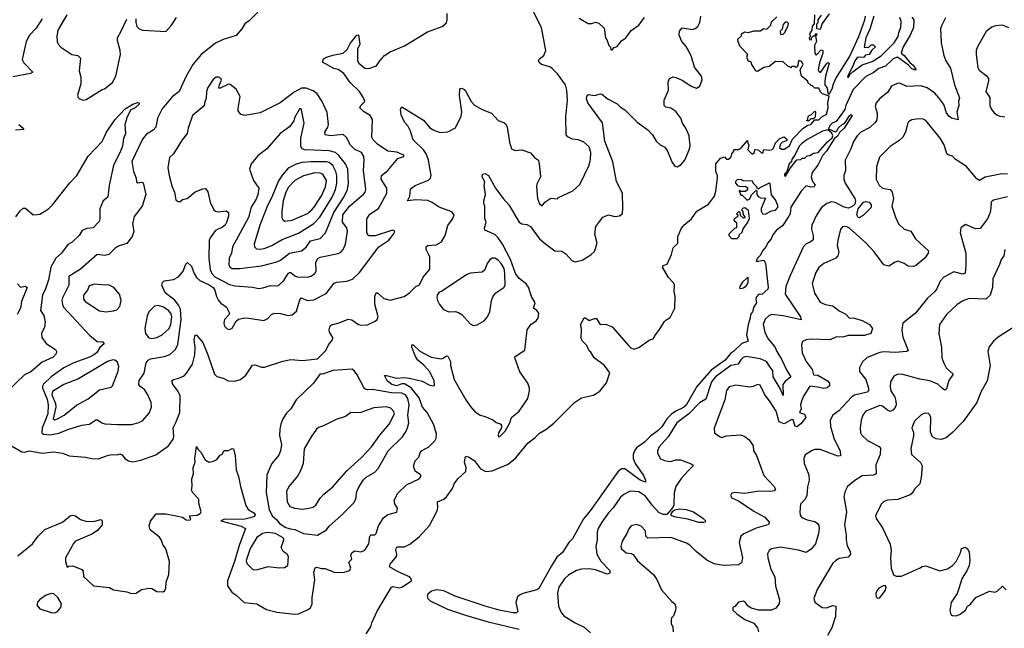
# Model space of a CAD drawing. Extents: x 1468344 to 1613994, y 525695 to 643861.
# Tile 238 of 256: x 1559898 to 1567620, y 572262 to 577037. Entities that reach past the tile are written whole.
import ezdxf

# ---------------------------------------------------------------- set-up
doc = ezdxf.new("R2010")
doc.units = 0

msp = doc.modelspace()

# ---------------------------------------------------------------- linework, layer by layer
at = {"layer": '0CON10XD'}
for points in [[(1559833.8, 573695), (1559915, 573646.5), (1559936.6, 573643.4), (1559975, 573653.8), (1560075, 573637.3), (1560165, 573647.5), (1560235, 573637.5), (1560286.6, 573616.6), (1560415, 573606), (1560465, 573593.3), (1560515, 573592.5), (1560595, 573621.2), (1560625, 573626.7), (1560663.6, 573623.6), (1560685, 573630), (1560703, 573623), (1560723.6, 573593.6), (1560752.5, 573575), (1560785, 573568), (1560848.3, 573581.7), (1560965, 573621.9), (1561065, 573694), (1561102.9, 573745), (1561108.1, 573765), (1561102.7, 573835), (1561122, 573878), (1561153.8, 573955), (1561157.3, 574085), (1561138.2, 574125), (1561100, 574175), (1561092.5, 574205), (1561104.5, 574215.5), (1561146, 574224), (1561187.3, 574242.7), (1561207.3, 574262.7), (1561254.5, 574335), (1561272.1, 574407.9), (1561274.7, 574465), (1561267.5, 574525), (1561275, 574562.5), (1561285, 574562.5), (1561335, 574503.3), (1561375, 574408.8), (1561426, 574256), (1561445, 574237.8), (1561495, 574225.7), (1561534.4, 574204.4), (1561585, 574200), (1561628.8, 574215), (1561671.1, 574248.9), (1561725, 574326.2), (1561745, 574328.8), (1561795, 574312), (1561819.5, 574310.5), (1561962, 574358), (1562025, 574370), (1562115, 574364), (1562235, 574376.7), (1562298.9, 574441.1), (1562320, 574485), (1562350.8, 574525), (1562352.9, 574545), (1562328.6, 574585), (1562324.4, 574605), (1562334, 574635), (1562345, 574643.8), (1562405, 574658.6), (1562475, 574688), (1562502.7, 574682.7), (1562555, 574646), (1562579.5, 574639.5), (1562625, 574644), (1562685, 574672), (1562701.2, 574685), (1562710.8, 574705), (1562684.5, 574805.5), (1562684.5, 574864.5), (1562695, 574893.8), (1562705, 574894), (1562755, 574850.6), (1562802.5, 574837.5), (1562913.9, 574866.1), (1562955, 574893.8), (1563005, 574943.3), (1563035, 574957.5), (1563062.7, 575017.3), (1563115, 575080), (1563116.1, 575173.9), (1563103.3, 575196.7), (1563086, 575235), (1563086.2, 575255), (1563100, 575265), (1563165, 575270.6), (1563207.1, 575295), (1563235.7, 575345), (1563255, 575423.3), (1563295, 575476.7), (1563306.2, 575505), (1563288.6, 575528.6), (1563187.4, 575567.4), (1563134.1, 575604.1), (1563098.8, 575618.8), (1563006, 575624), (1562940, 575615), (1562957.5, 575652.5), (1562964.4, 575705), (1562972, 575715), (1563000, 575735), (1563105, 575778.6), (1563120, 575795), (1563125.6, 575815), (1563104.6, 575935), (1563086.4, 575985), (1563064.7, 576015), (1562983, 576095), (1562962.3, 576162.3), (1562941.1, 576205), (1562915, 576232.5), (1562889.2, 576290.8), (1562884.2, 576335.8), (1562895, 576352.5), (1563065, 576248.1), (1563115, 576190), (1563145, 576170), (1563195, 576151.5), (1563255, 576157.5), (1563315, 576190), (1563360.7, 576279.3), (1563365.4, 576315), (1563348.3, 576441.7), (1563350, 576495), (1563365, 576500), (1563385, 576490), (1563397.5, 576475), (1563440, 576395), (1563465, 576365.6), (1563525, 576331.4), (1563597.5, 576305), (1563650, 576245), (1563695, 576231.2), (1563714.1, 576214.1), (1563722, 576195), (1563740, 576075), (1563756.2, 576025), (1563785, 576010.8), (1563836.1, 576016.1), (1563905, 575992.5), (1563936.1, 575956.1), (1563966.7, 575935), (1563976.2, 575885), (1563982.5, 575805), (1563955, 575747.5), (1563952.5, 575725), (1563960, 575635), (1563975, 575592.5), (1563995, 575577.5), (1564017.5, 575605), (1564065, 575636.7), (1564115, 575632.5), (1564125, 575642.5), (1564236.4, 575693.6), (1564290, 575745), (1564365.6, 575895), (1564375, 575940), (1564376.5, 575995), (1564365, 576038.8), (1564318.9, 576078.9), (1564277.5, 576095), (1564235, 576099.4), (1564197.9, 576117.9), (1564183.6, 576133.6), (1564180.6, 576275), (1564193.3, 576405), (1564190, 576485), (1564179.5, 576525), (1564115, 576612.9), (1564074.1, 576654.1), (1564055, 576666.2), (1563990, 576685), (1563971.1, 576701.1), (1563966.1, 576716.1), (1563971.3, 576728.7), (1564009.2, 576755), (1564024.3, 576795), (1563990.8, 576975), (1563924.3, 577104.3)], [(1561766.7, 577095), (1561700.3, 577029.7), (1561663.8, 577005), (1561640, 576965), (1561595, 576913.8), (1561495, 576880.8), (1561435, 576853.1), (1561322.3, 576765), (1561256.5, 576685), (1561204.3, 576595), (1561148, 576475), (1561095, 576432.5), (1561015, 576338.1), (1560977.9, 576265), (1560966.5, 576195), (1560945, 576170.6), (1560891.7, 576138.3), (1560860.5, 576099.5), (1560777.7, 575925), (1560791.2, 575845), (1560810.9, 575795), (1560814.6, 575765), (1560825, 575756.7), (1560855, 575761.5), (1560867.6, 575757.6), (1560886.9, 575665), (1560860, 575575), (1560796.8, 575493.2), (1560784.3, 575435), (1560792.9, 575375), (1560780.6, 575335), (1560739.1, 575280.9), (1560678.3, 575261.7), (1560647.5, 575245), (1560597.5, 575195), (1560565, 575187.1), (1560505, 575193.8), (1560375, 575079.5), (1560285, 575022.5), (1560282.9, 574955), (1560234.1, 574855), (1560229.1, 574835), (1560232.8, 574802.8), (1560242.5, 574782.5), (1560445, 574562.7), (1560505, 574513.1), (1560549.3, 574509.3), (1560560, 574495), (1560525.6, 574464.4), (1560502.9, 574427.1), (1560485, 574411.1), (1560445, 574389.1), (1560323.8, 574345), (1560245, 574304.7), (1560145.9, 574235), (1560085, 574176.4), (1560077.9, 574162.1), (1560078.4, 574145), (1560115, 574060.6), (1560122.7, 574015), (1560118, 573945), (1560095, 573884.2), (1560075.4, 573835), (1560071.6, 573795), (1560084.7, 573784.7), (1560135, 573780), (1560205, 573792), (1560275, 573823.2), (1560385, 573857.1), (1560445, 573864.4), (1560495, 573898.6), (1560508, 573898), (1560543.5, 573873.5), (1560565, 573866.2), (1560665, 573862.1), (1560775, 573861.9), (1560835, 573877.8), (1560865, 573892.9), (1560915, 573948.8), (1560933, 573997), (1560930.6, 574035), (1560904.4, 574095), (1560876.9, 574135), (1560845, 574157.1), (1560833.8, 574175), (1560834.7, 574205.3), (1560875, 574263.3), (1560890, 574345), (1560904.7, 574365.3), (1560925, 574375.5), (1561035, 574394.5), (1561075, 574411.1), (1561120.2, 574449.8), (1561139.7, 574489.7), (1561165.2, 574685), (1561159.8, 574765), (1561145, 574798.2), (1561115, 574837.1), (1561038.2, 574895), (1561011.9, 574955), (1561017.1, 574975), (1561031.8, 574988.2), (1561105, 574997.5), (1561145, 575020.8), (1561181.4, 575065), (1561200.9, 575119.1), (1561215, 575133.3), (1561245, 575104), (1561266.1, 575045), (1561284.5, 575015), (1561312.2, 574992.2), (1561385, 574957.1), (1561415.3, 574935), (1561429.1, 574915), (1561440.8, 574865), (1561456.4, 574835), (1561475, 574813.3), (1561520.5, 574780.5), (1561542.5, 574735), (1561537.9, 574722.1), (1561503.3, 574685), (1561498.9, 574655), (1561505, 574633.8), (1561525, 574611.2), (1561545, 574606), (1561565, 574616), (1561597, 574673), (1561613.2, 574686.8), (1561665, 574698.1), (1561695, 574695.6), (1561813, 574677), (1561845, 574693.3), (1561873.3, 574725), (1561895, 574734.2), (1561945, 574732.9), (1562004.2, 574715.8), (1562035, 574721.4), (1562069.1, 574750.9), (1562095, 574840), (1562105, 574856), (1562155, 574833.6), (1562205, 574840), (1562300.9, 574889.1), (1562365, 574970), (1562385, 574978.6), (1562465, 574984.5), (1562507.8, 575002.2), (1562564.4, 575055), (1562715.4, 575254.6), (1562792.6, 575307.4), (1562831.2, 575355), (1562840, 575375), (1562833.3, 575383.3), (1562815, 575382.5), (1562685, 575340.5), (1562635, 575342.2), (1562620, 575365), (1562619.7, 575440.3), (1562620.9, 575475), (1562645, 575512.5), (1562713.5, 575556.5), (1562778.5, 575675), (1562777.3, 575715), (1562733.8, 575785), (1562736.3, 575813.7), (1562784.3, 575855), (1562865, 575947.5), (1562910, 575965), (1562910, 575975), (1562855, 575998), (1562785, 576005.6), (1562705, 576060.5), (1562671.1, 576095), (1562661.1, 576115), (1562664.3, 576255), (1562648, 576285), (1562595, 576316.5), (1562565.7, 576345), (1562574.4, 576365), (1562604.5, 576395), (1562595.6, 576425), (1562562.5, 576475), (1562490, 576545), (1562441.2, 576615), (1562396.3, 576646.3), (1562363.3, 576655), (1562272.5, 576705), (1562280.7, 576729.3), (1562305, 576743.3), (1562355, 576760), (1562435.8, 576774.2), (1562465.5, 576804.5), (1562490.9, 576849.1), (1562543.3, 576915), (1562555, 576917.5), (1562565.8, 576845), (1562547.1, 576805), (1562547.1, 576715), (1562559.2, 576695), (1562605, 576656), (1562636.1, 576653.9), (1562697.5, 576675), (1562723.3, 576715), (1562760, 576755), (1562802.5, 576785), (1562915, 576830.8), (1563097.3, 576942.7), (1563212.5, 576985), (1563245, 577012.5), (1563251.2, 577035), (1563250, 577085)], [(1560267.3, 577075), (1560198.1, 576955), (1560190, 576905), (1560192, 576865), (1560198.8, 576845), (1560222.1, 576822.1), (1560307.5, 576765), (1560355, 576757.5), (1560375.5, 576735.5), (1560365.8, 576635), (1560378.6, 576585), (1560377.1, 576535), (1560352, 576445), (1560356.2, 576426.2), (1560366.1, 576416.1), (1560395, 576406), (1560419.5, 576410.5), (1560545, 576490), (1560563.6, 576493.6), (1560625.6, 576544.4), (1560651.4, 576595), (1560687.8, 576765), (1560686.7, 576795), (1560664.5, 576874.5), (1560664.3, 576895), (1560695, 576946.2), (1560738.3, 577041.7)], [(1561125, 573144.4), (1561174, 573134), (1561205, 573113.3), (1561228.3, 573111.7), (1561240, 573115), (1561230, 573145), (1561290.5, 573149.5), (1561315.6, 573164.4), (1561321.4, 573175), (1561303.9, 573243.9), (1561303.3, 573275), (1561256.7, 573325), (1561246.2, 573345), (1561251.2, 573375), (1561248, 573435), (1561261.4, 573475), (1561259.5, 573525), (1561274.2, 573565), (1561272.2, 573595), (1561285, 573687.5), (1561297.5, 573665), (1561320, 573645), (1561352.7, 573582.7), (1561385, 573566.2), (1561417.3, 573572.7), (1561445, 573586.7), (1561470.5, 573619.5), (1561485, 573627.5), (1561503, 573657), (1561535, 573656.7), (1561565, 573672.5), (1561575, 573670), (1561588, 573615), (1561596.2, 573505), (1561614.2, 573454.2), (1561630, 573375), (1561671.9, 573225), (1561689.2, 573195), (1561735, 573167.3), (1561744.4, 573155), (1561740.6, 573139.4), (1561705, 573129.1), (1561665, 573117.9), (1561500, 573115), (1561476.7, 573105), (1561635, 573063.1), (1561669.1, 573045), (1561619.1, 572910.9), (1561583.8, 572785), (1561527.5, 572635), (1561527.8, 572595), (1561561.4, 572545), (1561594.6, 572524.6), (1561657.5, 572465), (1561757.5, 572455), (1561835, 572408.6), (1561915, 572387.5), (1562055.8, 572374.2), (1562085, 572376), (1562155, 572406), (1562178, 572422), (1562193.3, 572455), (1562192.7, 572505), (1562213, 572643), (1562206.1, 572703.9), (1562215, 572737.5), (1562225, 572742.5), (1562265, 572731.2), (1562295, 572731.2), (1562365, 572702.5), (1562435, 572701.2), (1562483.6, 572716.4), (1562496, 572735), (1562479.3, 572780.7), (1562503.3, 572805), (1562495.8, 572835), (1562504.2, 572855), (1562525, 572870.6), (1562576.6, 572863.4), (1562605, 572875.8), (1562637.5, 572925), (1562643.9, 572986.1), (1562655, 572994.4), (1562683.3, 572996.7), (1562694.5, 573005.5), (1562713.3, 573065), (1562751.7, 573128.3), (1562785, 573156.2), (1562856.7, 573173.3), (1562862.5, 573205), (1562840, 573240), (1562835.7, 573265), (1562861.1, 573318.9), (1562930.9, 573389.1), (1563032.5, 573435), (1563047.5, 573455), (1563042.5, 573465), (1562998.8, 573495), (1562988, 573535), (1563000, 573575), (1563028.6, 573605), (1563039.5, 573639.5), (1563050, 573655), (1563107.5, 573685), (1563155, 573734.2), (1563165, 573753.8), (1563166.5, 573785), (1563145, 573858.6), (1563093.6, 573955), (1563058.3, 573998.3), (1563030.6, 574070.6), (1562968.5, 574148.5), (1562915, 574179.8), (1562895, 574179.1), (1562855, 574164.3), (1562817.3, 574175), (1562780, 574205), (1562760, 574245), (1562775, 574246.9), (1562856.2, 574223.8), (1562915, 574230), (1562965, 574223.3), (1563055, 574201.8), (1563115, 574168.5), (1563145, 574163.8), (1563151.2, 574168.8), (1563149.1, 574205), (1563114.7, 574275), (1563067.7, 574327.7), (1563021.5, 574365), (1563001.5, 574395), (1562972.9, 574467.1), (1562972.5, 574487.5), (1562983.6, 574486.4), (1563036.6, 574436.6), (1563125, 574390.5), (1563205, 574376.9), (1563219.3, 574380.7), (1563245, 574400.8), (1563255, 574396.2), (1563276.2, 574355), (1563277.5, 574325), (1563305.5, 574215), (1563396.9, 574055), (1563432.5, 574005), (1563465, 573966.2), (1563505, 573938), (1563555, 573922), (1563614.2, 573894.2), (1563635, 573876.7), (1563673.3, 573865), (1563675.7, 573835), (1563654.5, 573795), (1563650, 573775), (1563654, 573764), (1563665, 573766.7), (1563705, 573808.8), (1563741.4, 573875), (1563755.6, 573915), (1563815, 573965.8), (1563883.9, 574066.1), (1563897.5, 574125), (1563895.8, 574145), (1563882.9, 574185), (1563847.9, 574237.9), (1563820, 574275), (1563782.5, 574385), (1563784, 574395), (1563858.8, 574445), (1563878, 574605), (1563906.7, 574645), (1563950, 574675), (1563963.9, 574696.1), (1563970, 574735), (1563955, 574755.8), (1563928.8, 574775), (1563940.8, 574815), (1563911.1, 574865), (1563888.8, 574938.8), (1563870.9, 574965), (1563816.7, 575006.7), (1563788, 575045), (1563747, 575157), (1563686, 575276), (1563652, 575325), (1563625, 575351.2), (1563545.7, 575385.7), (1563544.2, 575405), (1563556.2, 575445), (1563546.1, 575476.1), (1563546.4, 575573.6), (1563537.5, 575595), (1563537.5, 575615), (1563552.5, 575665), (1563541.2, 575735), (1563546.1, 575766.1), (1563526.2, 575805), (1563526.7, 575816.7), (1563527.5, 575825), (1563545, 575830), (1563575.5, 575815), (1563630, 575715), (1563689.2, 575635), (1563735.3, 575585.3), (1563815, 575447.8), (1563835.3, 575435.3), (1563875, 575429.2), (1563904.4, 575415), (1563975, 575318.6), (1564024.7, 575274.7), (1564095, 575224.2), (1564151.2, 575221.2), (1564181.2, 575201.2), (1564230, 575145), (1564255, 575136.2), (1564308.3, 575151.7), (1564378.3, 575191.7), (1564405, 575217.5), (1564426, 575285), (1564410, 575355), (1564418, 575415), (1564472.1, 575487.9), (1564516.4, 575506.4), (1564565, 575494.2), (1564601.7, 575498.3), (1564625, 575517.5), (1564627.9, 575557.9), (1564626.2, 575675), (1564578.9, 575768.9), (1564551.2, 575921.2), (1564486.4, 576085), (1564468.3, 576228.3), (1564355, 576384.2), (1564343.8, 576415), (1564348.1, 576441.9), (1564360.5, 576449.5), (1564405, 576441.2), (1564453.9, 576456.1), (1564465, 576453.8), (1564512.4, 576412.4), (1564585, 576375.8), (1564609.7, 576349.7), (1564645, 576330), (1564742.2, 576232.2), (1564825, 576172), (1564861.2, 576135), (1564890, 576085), (1564922.5, 576055), (1564957, 576037), (1564978, 576005), (1565012.7, 575922.7), (1565037, 575887), (1565055, 575883.3), (1565085, 575900), (1565113.8, 575935), (1565148.9, 576015), (1565155.6, 576045), (1565149.2, 576125), (1565123.1, 576185), (1565097.1, 576225), (1565084, 576265), (1565045, 576315.7), (1565005, 576342), (1564965, 576350.8), (1564951.4, 576365), (1564953.2, 576406.8), (1564985.6, 576485), (1564983, 576547), (1564993.3, 576575), (1565022.3, 576587.7), (1565045, 576582.9), (1565099.3, 576559.3), (1565165, 576515.8), (1565205, 576500.8), (1565233.4, 576516.6), (1565251.9, 576565), (1565245, 576593.8), (1565190.8, 576665), (1565166.9, 576745), (1565143.1, 576795), (1565125, 576826.9), (1565091.8, 576865), (1565070, 576915), (1565072.1, 576947.9), (1565095, 576973.3), (1565175, 576961.2), (1565195, 576967.9), (1565216.1, 576985), (1565231.1, 577015), (1565240.4, 577065)], [(1562615, 572217.7), (1562652.7, 572275), (1562660.1, 572305), (1562703.1, 572396.9), (1562766.2, 572506.2), (1562815, 572585.3), (1562825, 572589), (1562875, 572580), (1562895, 572584.3), (1562971.7, 572635), (1562969.7, 572649.7), (1562954.9, 572664.9), (1562865.4, 572705), (1562798.5, 572745), (1562802.9, 572765), (1562853.9, 572826.1), (1562856, 572845), (1562847.1, 572875), (1562852.9, 572895), (1562865, 572901.4), (1562915, 572902.2), (1562956.8, 572923.2), (1563030, 572980), (1563111.1, 573068.9), (1563173.1, 573185), (1563178.3, 573208.3), (1563175.5, 573254.5), (1563224.1, 573275.9), (1563245.3, 573294.7), (1563292, 573358), (1563306.5, 573395), (1563334.1, 573435), (1563397.5, 573492.5), (1563400.2, 573520.2), (1563386.9, 573565), (1563390.8, 573599.2), (1563398.3, 573611.7), (1563422.5, 573605), (1563465, 573577.1), (1563512.5, 573512.5), (1563555, 573492.2), (1563605, 573497.7), (1563729.2, 573550.9), (1563789.7, 573600.3), (1563884.5, 573715), (1563941.2, 573758.8), (1563975, 573794.3), (1564025, 573822.3), (1564088.2, 573871.8), (1564249.2, 574035), (1564305, 574070), (1564397.9, 574092.1), (1564448.1, 574121.9), (1564501, 574189), (1564525.9, 574265.9), (1564483.8, 574323.8), (1564403.8, 574385), (1564378.3, 574428.3), (1564365, 574440), (1564345, 574481.2), (1564311.2, 574515), (1564302, 574535), (1564303.3, 574615), (1564297, 574643), (1564325, 574697.5), (1564337, 574697), (1564365, 574677.5), (1564405, 574692.5), (1564421.7, 574691.7), (1564450, 574645), (1564495, 574647.5), (1564545, 574627.5), (1564675, 574479.2), (1564692.3, 574462.3), (1564715, 574452.5), (1564755, 574466.4), (1564835, 574523.3), (1564867.5, 574532.5), (1564883.5, 574565), (1564911.6, 574598.4), (1564955, 574668.1), (1564965, 574680), (1565000.5, 574699.5), (1565037.3, 574772.7), (1565039.5, 574865), (1565032.2, 574905), (1565032.9, 574955), (1565025, 574973.8), (1564986.7, 575015), (1564940, 575095), (1564945, 575107.5), (1564975, 575120), (1565010, 575195), (1565022.3, 575247.7), (1565059.2, 575285), (1565059.4, 575335), (1565070.8, 575360.8), (1565085, 575395.8), (1565106.9, 575425), (1565166.3, 575473.7), (1565208.8, 575535), (1565299.5, 575590.5), (1565346.9, 575653.1), (1565358.9, 575691.1), (1565371.2, 575795), (1565370, 575815), (1565356.7, 575845), (1565356.7, 575905), (1565395, 575950), (1565425, 575960), (1565441.7, 575941.7), (1565458.3, 575941.7), (1565478.3, 575961.7), (1565482.5, 575985), (1565500, 576005), (1565500, 576015), (1565505, 576020), (1565535, 576020), (1565560, 576035), (1565605, 576090), (1565610, 576065), (1565617.5, 576057.5), (1565610, 576015), (1565642.5, 575982.5), (1565660, 575995), (1565665, 576020), (1565690, 576015), (1565715, 575992.5), (1565726.7, 575993.3), (1565735, 576020), (1565775, 576013.3), (1565800.7, 576019.3), (1565810.7, 576029.3), (1565825, 576070), (1565860, 576105), (1565895, 576117.5), (1565915, 576100), (1565915, 576090), (1565877, 576073), (1565865, 576060), (1565856.7, 576035), (1565872.2, 576022.2), (1565895, 576022.1), (1565935, 576046.2), (1565960.3, 576099.7), (1566042.7, 576187.3), (1566079.3, 576210.7), (1566103.3, 576215), (1566135, 576252.5), (1566165, 576252.5), (1566191.3, 576278.7), (1566218.3, 576291.7), (1566225.5, 576295), (1566240, 576345), (1566237.5, 576385), (1566246.7, 576436.7), (1566195, 576456.7), (1566180, 576470), (1566165, 576500), (1566135, 576500), (1566117, 576517), (1566105, 576520), (1566080, 576545), (1566080, 576555), (1566030, 576595), (1566020, 576645), (1566042.5, 576685), (1566029.3, 576709.3), (1566012.5, 576717.5), (1566002.5, 576707.5), (1566001.7, 576678.3), (1565988.3, 576661.7), (1565975, 576670), (1565955, 576670), (1565945, 576660), (1565938.3, 576668.3), (1565925, 576670), (1565885, 576707.5), (1565825, 576710), (1565775, 576670), (1565735, 576662.5), (1565685, 576630), (1565673, 576633), (1565640, 576685), (1565638.3, 576698.3), (1565625, 576710), (1565615, 576710), (1565602.5, 576735), (1565603, 576757), (1565610, 576765), (1565545, 576830), (1565530, 576875), (1565530, 576885), (1565558.3, 576911.7), (1565560, 576925), (1565585, 576942.5), (1565615, 576937.5), (1565655, 576950), (1565705, 576950), (1565735, 576967.5), (1565757, 576963), (1565790, 576995), (1565795, 577020), (1565835, 577060)], [(1566895, 577057.5), (1566910, 577035), (1566907.8, 576975), (1566882.8, 576915), (1566826.6, 576825), (1566810.8, 576775), (1566836, 576755), (1566880.3, 576700.3), (1566905, 576681.4), (1566930, 576645), (1566915, 576643.2), (1566895, 576651.3), (1566869.2, 576679.2), (1566783, 576743), (1566749.8, 576730.2), (1566687.2, 576672.7), (1566635, 576653.1), (1566590.9, 576619.1), (1566535, 576592.5), (1566435, 576489.2), (1566378.1, 576365), (1566368.5, 576331.5), (1566301.5, 576238.5), (1566270, 576225), (1566252.4, 576207.6), (1566240.7, 576180.7), (1566295, 576157.5), (1566306.4, 576163.6), (1566317.5, 576185), (1566352.3, 576217.7), (1566366.4, 576223.6), (1566405, 576282.5), (1566415, 576290), (1566425, 576290), (1566426, 576285), (1566364, 576185), (1566328.8, 576151.2), (1566315, 576126.2), (1566287.1, 576102.9), (1566225, 576006.2), (1566196.5, 575973.5), (1566156.9, 575895), (1566113, 575837), (1566106, 575805), (1566116.4, 575766.4), (1566137.5, 575745), (1566130, 575725), (1566106.4, 575723.6), (1566065, 575732.5), (1566028, 575692), (1565945, 575566.7), (1565941.5, 575515), (1565931.5, 575495), (1565880.1, 575419.9), (1565834.6, 575385), (1565805, 575350), (1565791.5, 575318.5), (1565763.3, 575285), (1565752.4, 575257.6), (1565724.4, 575225), (1565709.4, 575190.6), (1565683.9, 575166.1), (1565675, 575140), (1565735, 575150), (1565747, 575127), (1565768.8, 574935), (1565765, 574922.5), (1565718.3, 574881.7), (1565695, 574882.5), (1565676.1, 574863.9), (1565671.2, 574845), (1565676.7, 574815), (1565656.1, 574783.9), (1565646.2, 574745), (1565630, 574725), (1565627.5, 574695), (1565611.2, 574645), (1565597.5, 574565), (1565612.5, 574515), (1565562.3, 574497.7), (1565497.1, 574435), (1565471.9, 574418.1), (1565432.3, 574365), (1565321.8, 574288.2), (1565210.1, 574159.9), (1565125, 574012), (1565105, 573994.3), (1565043.7, 573966.3), (1565009, 573941), (1564973.6, 573906.4), (1564935, 573843.9), (1564905.5, 573814.5), (1564845, 573769.4), (1564798.6, 573721.4), (1564735, 573676.9), (1564720, 573655), (1564710, 573625), (1564708.9, 573595), (1564724.5, 573555), (1564790.4, 573460.4), (1564806.9, 573425), (1564805, 573410), (1564765, 573424.8), (1564645, 573512.5), (1564617.2, 573512.8), (1564588.9, 573491.1), (1564372.9, 573185), (1564320.2, 573119.8), (1564235, 572963.8), (1564205.9, 572934.1), (1564155, 572856.2), (1564110.5, 572819.5), (1564068.1, 572751.9), (1563970.6, 572575), (1563955, 572563.6), (1563843.8, 572536.2), (1563816.9, 572523.1), (1563801.8, 572508.2), (1563790.4, 572465), (1563804, 572395), (1563795.3, 572384.7), (1563765.3, 572384.8), (1563659.2, 572405), (1563549.4, 572435), (1563314.4, 572515), (1563225.8, 572555.8), (1563165.1, 572564.9), (1563127.3, 572552.7), (1563099, 572531), (1563093.3, 572515), (1563098.1, 572495), (1563116.6, 572476.6), (1563252.4, 572412.4), (1563395.5, 572365), (1563571.9, 572311.9), (1563814.4, 572255)], [(1566132.5, 577075), (1566130, 577005), (1566113, 576987), (1566110, 576955), (1566092.5, 576925), (1566100, 576905), (1566090, 576895), (1566091.7, 576881.7), (1566105, 576880), (1566111.7, 576898.3), (1566125, 576910), (1566140, 576910), (1566140, 576925), (1566148.3, 576928.3), (1566150, 576915), (1566140, 576910), (1566146.7, 576865), (1566132.5, 576835), (1566133.6, 576773.6), (1566145, 576760), (1566185, 576800), (1566196.7, 576796.7), (1566196.2, 576775), (1566170.7, 576699.3), (1566160, 576645), (1566165, 576632.5), (1566178.3, 576621.7), (1566225, 576690), (1566235, 576700), (1566246.4, 576696.4), (1566218.8, 576595), (1566213.6, 576553.6), (1566212.5, 576525), (1566230, 576500), (1566235, 576460), (1566247, 576453), (1566270, 576495), (1566280, 576535), (1566300, 576575), (1566407, 576747), (1566480, 576905), (1566527.5, 577035), (1566532.5, 577065)], [(1566175, 576960), (1566150, 576965), (1566150, 577005), (1566160, 577015), (1566160, 577035), (1566187, 577073)], [(1566247, 577083), (1566193, 577007), (1566175, 576960)], [(1566597.5, 577065), (1566565.9, 576964.1), (1566533.9, 576896.1), (1566521.7, 576821.7), (1566555, 576820), (1566575, 576840), (1566595, 576840), (1566610, 576825), (1566581.7, 576798.3), (1566560, 576765), (1566531.7, 576758.3), (1566515, 576740), (1566475, 576742.5), (1566463.6, 576736.4), (1566447.5, 576715), (1566436.7, 576685), (1566392.5, 576595), (1566390, 576585), (1566395, 576582.5), (1566397.5, 576592.5), (1566405, 576593.8), (1566406.7, 576603.3), (1566431.2, 576628.8), (1566505, 576681.9), (1566585, 576709.6), (1566655, 576753.8), (1566755.4, 576855), (1566786.9, 576905), (1566792.5, 576937.5), (1566809.2, 576975), (1566810.4, 577025), (1566799.6, 577055)], [(1560074.2, 577045), (1560028.7, 576971.3), (1559975.5, 576915), (1559949.6, 576865), (1559917.1, 576725), (1559929.8, 576699.8), (1560001.2, 576625), (1559982.5, 576615), (1559845, 576588.5)], [(1560810, 577045), (1560808.8, 577015), (1560817.5, 576985), (1560835, 576966), (1560865, 576954), (1561045, 576943.3), (1561090, 576995), (1561128, 577055)], [(1564285, 577048), (1564357.7, 577007.7), (1564385, 577007.5), (1564415, 577017.1), (1564439.7, 577009.7), (1564481.7, 576971.7), (1564493.8, 576895), (1564506.7, 576875), (1564517.5, 576835), (1564531.7, 576821.7), (1564535, 576800), (1564545, 576800), (1564561.7, 576818.3), (1564585, 576827.5), (1564618.3, 576871.7), (1564653.3, 576895), (1564695, 576952.5), (1564755, 576994.2), (1564799.4, 577055)], [(1567158.9, 577051.1), (1567129.4, 576995), (1567120.6, 576965), (1567122.2, 576915), (1567125.6, 576855), (1567145.4, 576755.4), (1567161.9, 576715), (1567197.6, 576657.6), (1567230, 576525), (1567268.9, 576425), (1567260, 576395), (1567262.5, 576365), (1567247.8, 576315), (1567259.2, 576250.8), (1567205, 576265.7), (1567185, 576280), (1567166.7, 576306.7), (1567145, 576370.5), (1567106.3, 576425), (1567075, 576459.7), (1567015, 576503.8), (1566965, 576519.2), (1566855, 576513.6), (1566805, 576535.8), (1566785, 576538.8), (1566735, 576516), (1566702.9, 576465), (1566645, 576420), (1566615.8, 576385), (1566608.6, 576355), (1566622.9, 576305), (1566624.3, 576275), (1566616.9, 576245), (1566605, 576227.1), (1566565, 576190.6), (1566493.8, 576155), (1566465, 576126.2), (1566438.3, 576081.7), (1566417.8, 576025), (1566372, 575935), (1566375.7, 575855), (1566362.5, 575815), (1566361.4, 575785), (1566371.9, 575755), (1566448, 575635), (1566452.8, 575612.8), (1566448.9, 575591.1), (1566425, 575568.1), (1566395, 575558.4), (1566365, 575566.9), (1566295, 575603.9), (1566265, 575608.8), (1566227.1, 575595), (1566187, 575563), (1566147, 575503), (1566110.5, 575425), (1566107.1, 575395), (1566121.1, 575345), (1566120, 575310), (1566105, 575295.7), (1566063.1, 575276.9), (1566045, 575258), (1565944.7, 575035.2), (1565906.6, 574945), (1565900.4, 574885), (1566020.6, 574705), (1566027.8, 574682.2), (1565885.3, 574714.7), (1565795, 574725.3), (1565774.5, 574715), (1565745, 574687.3), (1565730, 574645), (1565742, 574585), (1565764.7, 574535), (1565820.6, 574470.6), (1565835.2, 574435.2), (1565873.2, 574375), (1565913.8, 574283.8), (1565947.1, 574235), (1565901.7, 574198.3), (1565884, 574175), (1565885, 574087.5), (1565862.5, 574142.5), (1565807.6, 574235), (1565803.9, 574285), (1565785, 574311.2), (1565755.7, 574355.7), (1565705, 574376.2), (1565595.6, 574394.4), (1565573.4, 574386.6), (1565555, 574369.2), (1565534, 574335), (1565475, 574324.7), (1565355.3, 574235), (1565324.2, 574195), (1565279.6, 574060.4), (1565229.2, 574030.9), (1565146.2, 573943.8), (1565053.2, 573875), (1564984.7, 573765.3), (1564914.4, 573685), (1564901.1, 573655), (1564901.4, 573635), (1564925, 573591.2), (1564962.5, 573575), (1565005, 573570), (1565045, 573584.4), (1565080, 573585), (1565165, 573553.3), (1565177.5, 573545), (1565176.7, 573535), (1565141.7, 573498.3), (1565085, 573436.9), (1565044.6, 573375), (1565030.8, 573325), (1565029.2, 573230.8), (1565019.9, 573210.1), (1564973.8, 573156.2), (1564945, 573155.6), (1564911.9, 573171.9), (1564858.1, 573228.1), (1564805, 573297.7), (1564755, 573332.7), (1564685, 573338.2), (1564637.3, 573312.7), (1564610.1, 573289.9), (1564553.5, 573206.5), (1564515, 573167.5), (1564464.6, 573095), (1564434.6, 573045), (1564427, 573017), (1564426.5, 572955), (1564417.2, 572902.8), (1564424.7, 572844.7), (1564455, 572789.5), (1564525.6, 572715), (1564526.9, 572695), (1564505, 572687.8), (1564415, 572720), (1564365, 572730)], [(1565865, 576920), (1565885, 576922.5), (1565897.5, 576935), (1565922.5, 576985), (1565926.7, 577006.7), (1565915, 577020), (1565900, 577015), (1565885, 577000), (1565877, 576963), (1565863.6, 576946.4), (1565865, 576920)], [(1567655, 576973.6), (1567605, 576993.5), (1567550.9, 576989.1), (1567522.1, 576977.9), (1567478.1, 576945), (1567410.8, 576825), (1567400, 576795), (1567398.6, 576765), (1567413.2, 576663.2), (1567422.4, 576642.4), (1567478.6, 576598.6), (1567497.1, 576575), (1567496.9, 576555), (1567474.3, 576475), (1567505.4, 576425.4), (1567506.5, 576365), (1567517.6, 576337.6), (1567538.8, 576308.8), (1567561.4, 576291.4), (1567585, 576280.6), (1567625, 576274)], [(1561775, 574928.1), (1561805, 574933.3), (1561865, 574952.7), (1561915, 574948.1), (1561927.4, 574952.6), (1561969.6, 574990.4), (1562003.3, 575045), (1562015, 575054.5), (1562025, 575054.5), (1562055, 575027.1), (1562075, 575018.5), (1562155, 575018.2), (1562185, 575025.6), (1562211.9, 575045), (1562223.5, 575065), (1562221.8, 575135), (1562236.3, 575163.6), (1562255, 575174.5), (1562396.7, 575203.3), (1562416.8, 575213.2), (1562435.5, 575234.5), (1562452.8, 575277.2), (1562470.4, 575375), (1562464.5, 575405), (1562428.8, 575448.8), (1562433.3, 575505), (1562485, 575573.3), (1562595, 575667.8), (1562608.2, 575685), (1562613.8, 575705), (1562594, 575855), (1562600.4, 575935), (1562596.8, 575965), (1562577.8, 575995), (1562525, 576021.1), (1562493.4, 576053.4), (1562461.7, 576111.7), (1562435.5, 576135.5), (1562335, 576125.5), (1562294.3, 576135), (1562291.5, 576155), (1562315, 576194), (1562319.5, 576215), (1562309.4, 576309.4), (1562270.5, 576395), (1562232.5, 576455), (1562198.7, 576478.7), (1562145, 576500.5), (1562109.6, 576500.4), (1562051.1, 576468.9), (1561942, 576385), (1561783, 576307), (1561665, 576286.7), (1561633.9, 576293.9), (1561612.7, 576322.7), (1561610.5, 576339.5), (1561626.2, 576435), (1561595, 576492.5), (1561549.2, 576529.2), (1561535, 576532.5), (1561465, 576497.5), (1561461.2, 576505), (1561466, 576525), (1561481.7, 576561.7), (1561475, 576576.7), (1561456.2, 576586.2), (1561440, 576585), (1561415, 576566.7), (1561373.6, 576506.4), (1561362.5, 576475), (1561360.7, 576419.3), (1561346.7, 576385), (1561345, 576362.5), (1561253.3, 576285), (1561219.4, 576185), (1561212.5, 576145), (1561172.9, 576095), (1561105.8, 575985), (1561074.3, 575955), (1561059.2, 575875), (1561069.4, 575815), (1561094.3, 575725), (1561112, 575685), (1561123.6, 575623.6), (1561135, 575612.5), (1561155, 575607.5), (1561175, 575626.7), (1561212.5, 575635), (1561275, 575686.7), (1561335, 575711.2), (1561355, 575713.3), (1561375, 575687.5), (1561391.4, 575605), (1561421.2, 575545), (1561434.5, 575534.5), (1561455, 575530), (1561516.5, 575536.5), (1561535, 575523.3), (1561535.5, 575495), (1561519.6, 575445), (1561509.6, 575425), (1561488.6, 575408.6), (1561435, 575384.4), (1561391.4, 575325), (1561384.5, 575305.5), (1561382.7, 575165), (1561392.8, 575075), (1561404.1, 575045), (1561429.5, 575019.5), (1561545, 574959.3), (1561585, 574949.3), (1561725, 574938.1), (1561775, 574928.1)], [(1559869.3, 575490.7), (1559902.1, 575537.9), (1559925, 575558.8), (1559945, 575558.8), (1560005, 575507.1), (1560035, 575507.5), (1560055, 575511.4), (1560125, 575554.5), (1560155, 575583.6), (1560292.2, 575757.8), (1560345.4, 575815), (1560435, 575965.6), (1560545, 576080.8), (1560579.4, 576155), (1560645, 576252.2), (1560725, 576338.6), (1560785, 576375.7), (1560825, 576387.5), (1560835.6, 576385.6), (1560835.7, 576375.7), (1560804, 576345), (1560769.2, 576330.8), (1560742.5, 576275), (1560724.2, 576215), (1560727.8, 576145), (1560712.5, 576105), (1560705.5, 576045), (1560685, 575992), (1560633.3, 575895), (1560599.2, 575735), (1560588.8, 575645), (1560554.2, 575615), (1560527.7, 575552.3), (1560528, 575475), (1560522, 575455), (1560473.3, 575405), (1560425, 575398.6), (1560387.1, 575382.9), (1560364, 575345), (1560308.7, 575291.3), (1560275, 575272.2), (1560225, 575205.5), (1560182.3, 575165)], [(1561625, 575084.6), (1561795, 575105.3), (1561915, 575136.7), (1561945, 575151.5), (1562015, 575205.3), (1562107.6, 575222.4), (1562145, 575251.5), (1562178.9, 575301.1), (1562255, 575320), (1562295.4, 575365), (1562361.3, 575525), (1562441.1, 575645), (1562467.9, 575705), (1562478.2, 575755), (1562470.8, 575865), (1562454, 575905), (1562400.5, 575970.5), (1562373.9, 575993.9), (1562325, 576009.1), (1562203.3, 576013.3), (1562135, 576015.3), (1562113.3, 576025), (1562102.6, 576042.6), (1562102.8, 576107.2), (1562130.5, 576225), (1562109.7, 576329.7), (1562105, 576338.8), (1562095, 576341.2), (1562055, 576273.3), (1562047.5, 576242.5), (1562013.1, 576196.9), (1561941.4, 576145), (1561837.2, 576022.8), (1561765, 575970), (1561714.2, 575905), (1561701.2, 575865), (1561730.8, 575775), (1561773.5, 575715), (1561765.8, 575664.2), (1561752, 575628), (1561714.6, 575565), (1561692.5, 575485), (1561580.3, 575279.7), (1561566.7, 575255), (1561558.6, 575205), (1561541.8, 575165), (1561539.6, 575115), (1561548.9, 575095), (1561565, 575085.4), (1561625, 575084.6)], [(1566085, 576240), (1566070, 576245), (1566080, 576255), (1566081.7, 576278.3), (1566091.7, 576288.3), (1566105, 576290), (1566135, 576320), (1566140, 576315), (1566137, 576273), (1566125, 576260), (1566101.7, 576258.3), (1566085, 576240)], [(1559890.8, 576215), (1559926.2, 576185), (1559930, 576175), (1559865, 576170)], [(1567405, 575788), (1567322.5, 575885), (1567233.8, 575943.8), (1567215, 575967.5), (1567185, 575974.4), (1567170, 575985), (1567147.9, 576055), (1567116.7, 576106.7), (1567005, 576246.7), (1566985, 576256.2), (1566945, 576260), (1566895, 576252), (1566870, 576235), (1566860.3, 576219.7), (1566844.4, 576155), (1566823.4, 576116.6), (1566795, 576089.2), (1566725, 576042.9), (1566640.2, 575959.8), (1566616.6, 575883.4), (1566615.6, 575785.6), (1566638, 575738), (1566664.6, 575714.6), (1566725, 575704), (1566742, 575685), (1566750, 575635), (1566738, 575575), (1566767.2, 575487.2), (1566791.4, 575435), (1566835, 575392.9), (1566887, 575377), (1566925, 575318), (1567026, 575225), (1567023.8, 575205), (1566995.7, 575165), (1566925, 575106.2), (1566905, 575100), (1566865, 575103.8), (1566834.2, 575124.2), (1566785, 575142), (1566765, 575136), (1566715, 575103.3), (1566675, 575113.8), (1566598.8, 575215), (1566535, 575287.1), (1566405, 575401.4), (1566385, 575410.8), (1566355, 575414), (1566335, 575392.5), (1566314.6, 575305.4), (1566310, 575265), (1566321.9, 575215), (1566315.8, 575185), (1566298.8, 575165), (1566205.5, 575124.5), (1566165, 575092.5), (1566142.2, 575055), (1566113, 574967), (1566117.3, 574947.3), (1566132.4, 574892.4), (1566175, 574820.8), (1566215, 574803.1), (1566275, 574791.1), (1566325, 574752.5), (1566377.1, 574727.1), (1566405, 574696), (1566435, 574698.9), (1566506.1, 574676.1), (1566563.8, 574645), (1566586, 574615), (1566573.3, 574575), (1566525, 574558.2), (1566395, 574558.4), (1566355, 574545.5), (1566305, 574548.9), (1566255, 574525.4), (1566105, 574530.8), (1566065.5, 574524.5), (1566037.3, 574512.7), (1566029.2, 574485), (1566034.6, 574424.6), (1566066, 574355), (1566113.8, 574293.8), (1566125, 574250), (1566158.8, 574248.8), (1566234, 574205), (1566250, 574185), (1566248.8, 574165), (1566230.9, 574149.1), (1566205, 574144.6), (1566155, 574152.8), (1566095, 574162), (1566045.3, 574084.7), (1566028.5, 574045), (1566022.9, 574015), (1566026, 573984), (1566014.3, 573955), (1566052.1, 573942.1), (1566063.6, 573915), (1566023.8, 573866.2), (1565992.5, 573842.5), (1565979.1, 573849.1), (1565965, 573896.9), (1565955, 573901.5), (1565895, 573866.9), (1565855, 573881.2), (1565830.4, 573965), (1565785, 574040), (1565739.8, 574099.8), (1565705, 574168.8), (1565685, 574173.8), (1565651.4, 574158.6), (1565625.6, 574154.4), (1565515, 574169.1), (1565463.1, 574156.9), (1565441.7, 574128.3), (1565427.5, 574055), (1565343.6, 573833.6), (1565346.7, 573795), (1565385.9, 573765.9), (1565405, 573758.8), (1565441.7, 573771.7), (1565555, 573779.2), (1565585, 573767.5), (1565619.8, 573739.8), (1565650.8, 573695), (1565653.8, 573655), (1565676.8, 573616.8), (1565735, 573461.2), (1565816, 573375), (1565826, 573355), (1565815, 573340.8), (1565785.4, 573334.6), (1565695, 573337.1), (1565585, 573318.6), (1565502, 573328), (1565480.7, 573319.3), (1565472.5, 573305), (1565482.5, 573285), (1565535, 573262), (1565655, 573182.2), (1565742.5, 573135), (1565777.1, 573095), (1565776.7, 573083.3), (1565766.4, 573073.6), (1565675, 573046.8), (1565577.3, 573002.7), (1565554, 572986), (1565540.4, 572935), (1565566.1, 572815), (1565559.2, 572775), (1565535, 572760), (1565415, 572755.3), (1565345, 572769.1), (1565286.4, 572796.4), (1565202.5, 572865), (1565155, 572914.3), (1565128.9, 572928.9), (1565005, 572975.7), (1564825, 572970), (1564810, 572985), (1564805, 573028), (1564772.6, 573062.6), (1564735, 573075.7), (1564695, 573065.7), (1564675, 573042), (1564661.1, 573005), (1564624.2, 572945), (1564612.9, 572905), (1564617.5, 572885), (1564653.5, 572853.5), (1564695, 572848.6), (1564710.3, 572840.3), (1564742.4, 572792.4), (1564868.8, 572685), (1564895.6, 572645.6), (1564932.8, 572562.8), (1565013.6, 572473.6), (1565036.7, 572455), (1565043.3, 572425), (1565042.5, 572405), (1565025, 572360), (1565010, 572345), (1565007.5, 572325), (1565008.3, 572298.3), (1565020, 572275), (1565022.5, 572235)], [(1565905, 575810), (1565942.5, 575875), (1565993.3, 575936.7), (1566025, 575940), (1566035, 575950), (1566055, 575950), (1566075, 575970), (1566095, 575972.5), (1566125, 575990), (1566160, 575995), (1566232.3, 576077.7), (1566270.7, 576109.3), (1566276.7, 576125), (1566266.7, 576146.7), (1566235, 576172.5), (1566195, 576162.9), (1566075, 576097.8), (1566031.9, 576065), (1566012.5, 576045), (1565981.3, 575978.7), (1565956.2, 575945), (1565949.7, 575920.3), (1565933.5, 575905), (1565912.5, 575837.5), (1565896.7, 575825), (1565897.5, 575815), (1565905, 575810)], [(1561785, 575236.2), (1561815, 575241.8), (1561875.2, 575264.8), (1561956.7, 575313.3), (1562085, 575361.2), (1562205, 575437.3), (1562251.2, 575488.8), (1562349.8, 575645), (1562375.6, 575705), (1562386.1, 575755), (1562385.6, 575815), (1562377.5, 575845), (1562354, 575894), (1562325.9, 575915.9), (1562305, 575921.1), (1562185, 575923), (1562114.3, 575915.7), (1562066.3, 575903.6), (1562005, 575872.2), (1561958.8, 575821.2), (1561927, 575773), (1561876.1, 575645), (1561844.5, 575584.5), (1561781.6, 575425), (1561738.2, 575275), (1561740.6, 575255), (1561755, 575240), (1561785, 575236.2)], [(1561977.1, 575457.1), (1562035, 575463.5), (1562155, 575516.5), (1562189.3, 575545), (1562213.2, 575575), (1562264.2, 575655), (1562296.7, 575725), (1562303.2, 575775), (1562276.4, 575826.4), (1562255, 575834.3), (1562213.8, 575836.2), (1562125, 575811.2), (1562055.2, 575774.8), (1562005.5, 575724.5), (1561985.5, 575684.5), (1561964.7, 575615), (1561953.6, 575535), (1561954.6, 575485), (1561963.9, 575463.9), (1561977.1, 575457.1)], [(1567645.6, 575824.4), (1567601.1, 575828.9), (1567469.5, 575800.5), (1567425, 575776), (1567405, 575788)], [(1565745, 575512.5), (1565795, 575537.5), (1565825, 575542.5), (1565845.3, 575564.8), (1565845, 575578.8), (1565825.9, 575625), (1565794.2, 575664.2), (1565785, 575750), (1565775, 575753.3), (1565701.7, 575718.3), (1565695, 575710), (1565685, 575710), (1565680, 575725), (1565650, 575755), (1565645, 575770), (1565575, 575772.5), (1565555, 575782.5), (1565525, 575780), (1565513, 575767), (1565512.5, 575755), (1565527, 575737), (1565545, 575727.5), (1565591.7, 575731.7), (1565607.5, 575717.5), (1565607, 575703), (1565591.7, 575688.3), (1565555, 575690), (1565545, 575700), (1565540, 575695), (1565555, 575660), (1565565, 575660), (1565602.5, 575622.5), (1565625, 575632.5), (1565637, 575663), (1565675, 575700), (1565680, 575695), (1565680, 575665), (1565690.7, 575650.7), (1565708.3, 575638.3), (1565747.5, 575637.5), (1565712.5, 575555), (1565712.5, 575535), (1565723.6, 575513.6), (1565745, 575512.5)], [(1567645, 575648.5), (1567535, 575621.9), (1567518.1, 575605), (1567515, 575560), (1567510.6, 575525), (1567487.1, 575475), (1567430.9, 575399.1), (1567395, 575396.7), (1567315, 575430), (1567280, 575405), (1567274.1, 575364.1), (1567319.1, 575205), (1567319.4, 575110.6), (1567312.3, 575047.7), (1567295, 575041.8), (1567225, 575060), (1567145, 575017.1), (1567117.1, 574985), (1567091.1, 574925), (1567075.3, 574904.7), (1567017.2, 574852.8), (1566922.9, 574735), (1566825, 574656.2), (1566816.9, 574605), (1566825, 574547.5), (1566867, 574443), (1566855.5, 574434.5), (1566765, 574425.7), (1566675, 574430.7), (1566645, 574426.1), (1566543.6, 574386.4), (1566507, 574353), (1566485.8, 574305), (1566485.8, 574275.8), (1566535.4, 574215), (1566555.3, 574145), (1566554.5, 574125), (1566544.7, 574115.3), (1566445, 574090), (1566425, 574079.5), (1566322.8, 573967.2), (1566276.1, 573933.9), (1566255.6, 573895), (1566258.1, 573845), (1566286.4, 573746.4), (1566331.8, 573655), (1566336.2, 573615), (1566315, 573613.5), (1566175, 573663.8), (1566135, 573665.4), (1566112.7, 573657.3), (1566057.3, 573622.7), (1566048, 573595), (1566050.8, 573555), (1566087.5, 573467.5), (1566089.1, 573425), (1566076.6, 573373.4), (1566071.1, 573305), (1566058.1, 573275), (1566022.9, 573235), (1566015.8, 573175), (1566019.5, 573149.5), (1566031.9, 573131.9), (1566075, 573114.3), (1566135, 573100.8), (1566155.5, 573085.5), (1566165, 573070), (1566168.9, 573045), (1566163.8, 573005), (1566138.9, 572925), (1566105, 572883.1), (1566065, 572858.1), (1566005.5, 572875.5), (1565865, 572900), (1565795, 572885.8), (1565775, 572873.3), (1565764.1, 572845.9), (1565766, 572815), (1565788.9, 572725), (1565819.4, 572665), (1565825.6, 572595.6), (1565856.5, 572485), (1565853.5, 572455), (1565828.6, 572421.4), (1565795, 572404.6), (1565694.5, 572404.5), (1565635, 572420), (1565608, 572438), (1565590, 572465), (1565575, 572473.8), (1565535, 572466.7), (1565506.4, 572433.6), (1565490, 572425), (1565490, 572405), (1565522.5, 572375), (1565585, 572330), (1565655, 572301.2), (1565684, 572265), (1565691.4, 572235)], [(1566485, 575482.5), (1566475, 575486), (1566464.1, 575505), (1566475, 575552.7), (1566515, 575605.7), (1566535, 575611.4), (1566559.5, 575605), (1566575.4, 575585), (1566575, 575562.5), (1566515, 575503.3), (1566485, 575482.5)], [(1565525, 575320), (1565540, 575335), (1565541.7, 575348.3), (1565565, 575370), (1565573, 575397), (1565606.1, 575443.9), (1565621.7, 575478.3), (1565615, 575540), (1565585, 575560), (1565571.7, 575558.3), (1565560, 575545), (1565570, 575535), (1565570, 575515), (1565588.3, 575481.7), (1565575, 575480), (1565551.7, 575501.7), (1565548.3, 575528.3), (1565535, 575530), (1565520, 575515), (1565530, 575505), (1565528.3, 575491.7), (1565503.6, 575476.4), (1565500, 575465), (1565520, 575445), (1565520, 575405), (1565505, 575400), (1565460, 575355), (1565460, 575345), (1565481.7, 575321.7), (1565525, 575320)], [(1567624.4, 575235), (1567615.4, 575184.6), (1567595.5, 575154.5), (1567583.6, 575116.4), (1567531.5, 575005), (1567527.9, 574935), (1567509.4, 574875), (1567475, 574845.4), (1567345, 574850), (1567290.7, 574829.3), (1567248.9, 574801.1), (1567168, 574725), (1567113, 574647), (1567106, 574575), (1567126.4, 574466.4), (1567130.9, 574385), (1567145, 574342), (1567165.3, 574305.3), (1567218.8, 574255), (1567185, 574206.2), (1567167.8, 574142.2), (1567155, 574131.2), (1567135, 574142.5), (1567098.1, 574178.1), (1567036.7, 574205), (1566957.8, 574217.8), (1566825, 574254.4), (1566785, 574255.6), (1566755, 574241.2), (1566728, 574195), (1566724.2, 574155.8), (1566731.4, 574125), (1566761.1, 574075), (1566769.5, 574045), (1566771.5, 574015), (1566763.1, 573995), (1566745, 573974.3), (1566725, 573964.4), (1566705, 573973.1), (1566665, 574005.6), (1566645, 574010.5), (1566535, 573965.6), (1566510.6, 573935), (1566496.9, 573895), (1566490, 573835), (1566493.1, 573795), (1566500.2, 573780.2), (1566546.2, 573736.2), (1566637.8, 573687.8), (1566648.1, 573675), (1566645.5, 573625), (1566612.3, 573545), (1566614, 573475), (1566595, 573463.3), (1566505, 573459.6), (1566448.1, 573421.9), (1566391.1, 573375), (1566372.4, 573337.6), (1566362.5, 573295), (1566381.5, 573175), (1566367.5, 573075), (1566380.6, 572995), (1566379.4, 572955), (1566388.7, 572908.7), (1566410.8, 572865), (1566414, 572845), (1566395, 572820), (1566325, 572808.6), (1566298, 572795), (1566275.5, 572774.5), (1566153.2, 572566.8), (1566126, 572495), (1566135, 572466.7), (1566192.5, 572425), (1566225, 572422.9), (1566275, 572440), (1566300, 572435), (1566297.5, 572355), (1566268.1, 572265), (1566233.3, 572205)], [(1560182.3, 575165), (1560142, 575095), (1560123.9, 574995), (1560100.6, 574925), (1560075.9, 574875), (1560062.3, 574755), (1560087.1, 574717.1), (1560098.2, 574665), (1560091.7, 574625), (1560070.4, 574575), (1560071.1, 574545), (1560105, 574496.7), (1560179, 574449), (1560186.1, 574435), (1560183.3, 574416.7), (1560161, 574389), (1560075, 574350.4), (1559985, 574275.6), (1559935, 574252.1), (1559804.5, 574125.5)], [(1563455, 574638.8), (1563485, 574642), (1563540, 574675), (1563567.5, 574705), (1563585.7, 574745), (1563598.9, 574835), (1563610.9, 574869.1), (1563632, 574895), (1563694, 574935), (1563706.9, 574955), (1563704.2, 575045), (1563696.9, 575085), (1563674.7, 575124.7), (1563650.2, 575150.2), (1563625, 575165.7), (1563605, 575165.8), (1563585, 575153.8), (1563565.8, 575125), (1563545.7, 575075), (1563525, 575055.8), (1563435, 575048.1), (1563405, 575038.6), (1563215, 574910.8), (1563184.2, 574895.8), (1563173.3, 574875), (1563170, 574855), (1563176.2, 574835), (1563191.7, 574801.7), (1563222.9, 574762.9), (1563264.5, 574744.5), (1563315, 574747.8), (1563340.7, 574740.7), (1563366, 574725), (1563431.2, 574651.2), (1563455, 574638.8)], [(1565548.3, 574928.3), (1565575, 574932.5), (1565599.3, 574950.7), (1565612.5, 574975), (1565612.5, 575015), (1565608, 575018), (1565565, 574974), (1565546.7, 574945), (1565543.6, 574933.6), (1565548.3, 574928.3)], [(1559880, 574965), (1559905, 574937.5), (1559945, 574947.5), (1559956, 574935), (1559912.8, 574827.2), (1559904.4, 574775), (1559878.1, 574725)], [(1560575, 574745.6), (1560635, 574753.1), (1560658.9, 574761.1), (1560682.9, 574787.1), (1560693.5, 574835), (1560680.8, 574885), (1560636.3, 574936.3), (1560595, 574957.5), (1560565, 574954.3), (1560485, 574962.9), (1560442, 574948), (1560429.4, 574915), (1560397.9, 574875), (1560398.8, 574845), (1560410.9, 574825), (1560525, 574753.6), (1560575, 574745.6)], [(1560935, 574536.4), (1560975, 574544), (1561015, 574564.6), (1561071.8, 574615), (1561084.7, 574645), (1561090.3, 574705), (1561085, 574730), (1561065.5, 574755), (1561025, 574781.5), (1560985, 574795.4), (1560955, 574790), (1560910, 574745), (1560897.1, 574715), (1560878.8, 574615), (1560886, 574576), (1560910.9, 574540.9), (1560935, 574536.4)], [(1567711.9, 574635), (1567572.6, 574547.4), (1567535.6, 574514.4), (1567500.3, 574469.7), (1567490, 574435), (1567509.1, 574325), (1567486.4, 574205), (1567436.7, 574115), (1567404.4, 574035), (1567297.5, 573885), (1567215, 573798.1), (1567165, 573757.1), (1567125.6, 573744.4), (1567085, 573748.1), (1567058, 573765), (1567041.7, 573801.7), (1567043.8, 573915), (1567035, 573937.5), (1567025, 573947.5), (1566995, 573948.8), (1566965, 573933.8), (1566915, 573886.2), (1566896.2, 573835), (1566907.7, 573797.7), (1566908, 573772), (1566888.3, 573671.7), (1566893.3, 573625), (1566964.2, 573564.2), (1566977.3, 573537.3), (1566968.9, 573445), (1566956.7, 573395), (1566915.7, 573355), (1566896.9, 573323.1), (1566880.8, 573309.2), (1566785, 573273.3), (1566705, 573268.6), (1566675, 573255.8), (1566654.3, 573235), (1566609.2, 573145), (1566614.4, 573124.4), (1566665, 573051.2), (1566725, 572923.3), (1566733.6, 572873.6), (1566728.9, 572815), (1566732.9, 572735), (1566752.3, 572682.3), (1566772.3, 572672.3), (1566815, 572672.5), (1566955.9, 572734.1), (1566975, 572746.2), (1567005, 572753.3), (1567114.1, 572714.1), (1567175, 572727.5), (1567215, 572755.7), (1567242.4, 572787.6), (1567276, 572855), (1567285, 572887.5), (1567315, 572897.5), (1567335, 572882.5), (1567345, 572860), (1567350, 572795), (1567344.2, 572755), (1567327.4, 572712.6), (1567290.6, 572655), (1567250, 572535), (1567204.5, 572465), (1567193, 572403), (1567200.9, 572370.9), (1567213, 572363), (1567245, 572359.2), (1567275, 572372), (1567315.9, 572404.1), (1567332.5, 572435), (1567355, 572452.5), (1567397, 572503), (1567505, 572552.5), (1567545, 572546.7), (1567565, 572553.8), (1567605, 572592.5), (1567633.6, 572563.6)], [(1560175, 573898.7), (1560195, 573904.7), (1560246.5, 573935), (1560345, 574013.6), (1560436.3, 574063.6), (1560525, 574133.1), (1560615.9, 574154.1), (1560625.7, 574164.3), (1560669.8, 574280.2), (1560676.3, 574316.3), (1560665, 574350.8), (1560645.4, 574365.4), (1560628.3, 574368.3), (1560585.8, 574355.8), (1560360.3, 574219.7), (1560245, 574174.6), (1560155, 574118.9), (1560149.4, 574095), (1560178.6, 574025), (1560182.5, 573997.5), (1560161.1, 573905), (1560175, 573898.7)], [(1562235, 572992.5), (1562305, 573034.3), (1562325.5, 573064.5), (1562416.3, 573143.7), (1562521.7, 573248.3), (1562535, 573277.5), (1562543.3, 573335), (1562554.4, 573365), (1562593.3, 573425), (1562615, 573447.3), (1562682.3, 573487.7), (1562709.4, 573515), (1562789.2, 573655), (1562900, 573765), (1562926.6, 573803.4), (1562940, 573835), (1562949.1, 573875), (1562942.7, 573935), (1562953.5, 574015), (1562941.9, 574065), (1562924.1, 574094.1), (1562895, 574106), (1562815, 574109.5), (1562665.4, 574134.6), (1562625, 574132.5), (1562605, 574141.9), (1562595.4, 574155.4), (1562545, 574252), (1562525, 574280), (1562505, 574294.3), (1562355, 574286), (1562275, 574256.7), (1562255, 574257.5), (1562203.8, 574185), (1562065.7, 574054.3), (1562024.2, 573985), (1561990.2, 573949.8), (1561962.2, 573905), (1561945.6, 573865), (1561938.1, 573825), (1561936.9, 573775), (1561951.4, 573705), (1561944.3, 573655.7), (1561930.5, 573619.5), (1561875.6, 573554.4), (1561835.6, 573465), (1561831.2, 573325), (1561853.9, 573195), (1561878.2, 573145), (1561913.7, 573113.7), (1561935.4, 573085), (1561985, 573053), (1562023.4, 573043.4), (1562056.8, 573036.8), (1562125, 573004.8), (1562235, 572992.5)], [(1562115, 573195.6), (1562165, 573204.3), (1562197.9, 573212.1), (1562220.9, 573229.1), (1562255, 573283.8), (1562282.5, 573315), (1562355, 573372.5), (1562465, 573497.5), (1562578.8, 573601.2), (1562658.5, 573685), (1562721.9, 573778.1), (1562796.2, 573863.8), (1562836.5, 573945), (1562830.9, 573965), (1562808.4, 573988.4), (1562775, 573999.3), (1562675, 573992.7), (1562565, 573952.2), (1562495, 573954.2), (1562453.3, 573925), (1562380.3, 573899.7), (1562279.8, 573850.2), (1562241.7, 573838.3), (1562225.5, 573824.5), (1562183.6, 573763.6), (1562130.2, 573669.8), (1562120.5, 573555), (1562101.2, 573498.8), (1562077.1, 573455), (1562008.1, 573375), (1561991.1, 573335), (1561995.5, 573255), (1562018.1, 573218.1), (1562055, 573203.5), (1562115, 573195.6)], [(1565265, 573091.9), (1565225, 573093.1), (1565138.3, 573118.3), (1565045, 573135.3), (1565012, 573145), (1565005.7, 573155), (1565019.7, 573180.3), (1565037.6, 573192.4), (1565075, 573199.6), (1565125.6, 573194.4), (1565182, 573175), (1565256.1, 573126.1), (1565276.2, 573105), (1565273.3, 573095), (1565265, 573091.9)], [(1559885, 572829.6), (1559999.4, 572925), (1560043.1, 572985), (1560095, 573038), (1560235, 573094), (1560295, 573145.8), (1560315, 573150), (1560335, 573145.7), (1560376.2, 573115), (1560425, 573099.4), (1560487.7, 573102.3), (1560535.9, 573115.9), (1560546, 573105), (1560546.2, 573075), (1560509.7, 573030.3), (1560465, 573000.6), (1560336, 572945), (1560317.1, 572925), (1560305, 572898.8), (1560258, 572815), (1560256.7, 572785), (1560271.7, 572741.7), (1560285, 572750), (1560315, 572752.5), (1560385, 572722.5), (1560395, 572710), (1560399.3, 572669.3), (1560476.7, 572595), (1560603.2, 572583.2), (1560635, 572563.3), (1560737.7, 572547.7), (1560775, 572535.8), (1560812.3, 572537.7), (1560854.2, 572565.8), (1560915, 572578), (1560935.6, 572575.6), (1560975, 572550), (1561022.3, 572547.7), (1561035, 572556.2), (1561045.6, 572575), (1561046.9, 572625), (1561066.7, 572685), (1561073.8, 572785), (1561045.6, 572885), (1561024.5, 572914.5), (1561007.4, 572957.4), (1560995, 572977.5), (1560921.2, 573035), (1560914.1, 573065.9), (1560925, 573102.5), (1560969.2, 573160.8), (1561045, 573161.3), (1561125, 573144.4)], [(1561735, 572720.8), (1561765, 572723.5), (1561847.5, 572747.5), (1561933.6, 572736.4), (1561975, 572740), (1562000, 572755), (1562006.5, 572825), (1561995, 572842.9), (1561963.8, 572863.8), (1561950, 572895), (1561970, 572955), (1561969.5, 572965), (1561960, 572975), (1561903.5, 573005), (1561845, 573013.8), (1561802.8, 573007.2), (1561756.9, 572975), (1561705, 572888.1), (1561673.4, 572793.4), (1561680.3, 572770.3), (1561725, 572726), (1561735, 572720.8)], [(1564365, 572730), (1564305, 572726), (1564265.3, 572714.7), (1564201.9, 572678.1), (1564169.8, 572650.2), (1564127.5, 572585), (1564115, 572537.5), (1564124.2, 572435), (1564142.1, 572392.1), (1564165, 572358.8), (1564254.3, 572304.3), (1564325, 572272), (1564375, 572225.7)], [(1566625, 572497.5), (1566645, 572500), (1566687.7, 572562.3), (1566692.5, 572585), (1566687, 572597), (1566670, 572595), (1566635, 572576.7), (1566620, 572555), (1566613.3, 572535), (1566615, 572510), (1566625, 572497.5)], [(1560175, 572384), (1560195, 572394), (1560222, 572425), (1560227.5, 572455), (1560196.7, 572505), (1560165, 572533.3), (1560145, 572536.2), (1560105, 572523.3), (1560055, 572488), (1560040.3, 572469.7), (1560033.2, 572443.2), (1560055, 572414), (1560145, 572386), (1560175, 572384)]]:
    msp.add_lwpolyline(points, dxfattribs=at)

doc.saveas('drawing.dxf')
